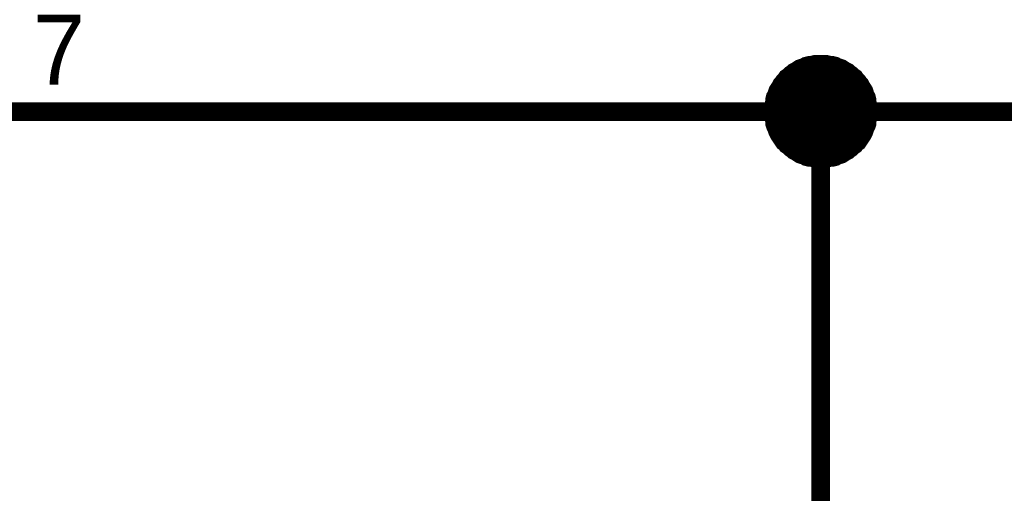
# Model space of a CAD drawing. Extents: x 0 to 17, y 0 to 11.
# Tile 39 of 49: x 6.492 to 7.117, y 8.758 to 9.058. Entities that reach past the tile are written whole.
import ezdxf

# ---------------------------------------------------------------- set-up
doc = ezdxf.new("R2010")
doc.units = 0
doc.layers.add('SHEET', color=255, linetype='CONTINUOUS')

msp = doc.modelspace()

# ---------------------------------------------------------------- linework, layer by layer
at = {"layer": 'SHEET'}
for points, const_width in [([(6.97021, 8.99968), (6.97021, 9.00126), (6.97021, 9.00284), (6.9706, 9.00443), (6.971, 9.00562), (6.971, 9.0072), (6.97139, 9.00878), (6.97219, 9.00997), (6.97258, 9.01156), (6.97298, 9.01274), (6.97377, 9.01393), (6.97456, 9.01512), (6.97535, 9.01671), (6.97615, 9.0175), (6.97694, 9.01869), (6.97813, 9.01987), (6.97892, 9.02106), (6.98011, 9.02185), (6.98129, 9.02304), (6.98248, 9.02383), (6.98327, 9.02463), (6.98486, 9.02542), (6.98605, 9.02621), (6.98723, 9.027), (6.98842, 9.0274), (6.99001, 9.02779), (6.99119, 9.02859), (6.99278, 9.02898), (6.99436, 9.02898), (6.99555, 9.02938), (6.99713, 9.02977), (6.99872, 9.02977), (7.0003, 9.02977)], 0.0118), ([(6.97021, 8.99968), (6.97021, 9.00126), (6.97021, 9.00284), (6.9706, 9.00443), (6.971, 9.00562), (6.971, 9.0072), (6.97139, 9.00878), (6.97219, 9.00997), (6.97258, 9.01156), (6.97298, 9.01274), (6.97377, 9.01393), (6.97456, 9.01512), (6.97535, 9.01671), (6.97615, 9.0175), (6.97694, 9.01869), (6.97813, 9.01987), (6.97892, 9.02106), (6.98011, 9.02185), (6.98129, 9.02304), (6.98248, 9.02383), (6.98327, 9.02463), (6.98486, 9.02542), (6.98605, 9.02621), (6.98723, 9.027), (6.98842, 9.0274), (6.99001, 9.02779), (6.99119, 9.02859), (6.99278, 9.02898), (6.99436, 9.02898), (6.99555, 9.02938), (6.99713, 9.02977), (6.99872, 9.02977), (7.0003, 9.02977)], 0.0118), ([(6.97021, 8.99968), (6.97021, 9.00126), (6.97021, 9.00284), (6.9706, 9.00443), (6.971, 9.00562), (6.971, 9.0072), (6.97139, 9.00878), (6.97219, 9.00997), (6.97258, 9.01156), (6.97298, 9.01274), (6.97377, 9.01393), (6.97456, 9.01512), (6.97535, 9.01671), (6.97615, 9.0175), (6.97694, 9.01869), (6.97813, 9.01987), (6.97892, 9.02106), (6.98011, 9.02185), (6.98129, 9.02304), (6.98248, 9.02383), (6.98327, 9.02463), (6.98486, 9.02542), (6.98605, 9.02621), (6.98723, 9.027), (6.98842, 9.0274), (6.99001, 9.02779), (6.99119, 9.02859), (6.99278, 9.02898), (6.99436, 9.02898), (6.99555, 9.02938), (6.99713, 9.02977), (6.99872, 9.02977), (7.0003, 9.02977)], 0.0118), ([(6.97021, 8.99968), (6.97021, 9.00126), (6.97021, 9.00284), (6.9706, 9.00443), (6.971, 9.00562), (6.971, 9.0072), (6.97139, 9.00878), (6.97219, 9.00997), (6.97258, 9.01156), (6.97298, 9.01274), (6.97377, 9.01393), (6.97456, 9.01512), (6.97535, 9.01671), (6.97615, 9.0175), (6.97694, 9.01869), (6.97813, 9.01987), (6.97892, 9.02106), (6.98011, 9.02185), (6.98129, 9.02304), (6.98248, 9.02383), (6.98327, 9.02463), (6.98486, 9.02542), (6.98605, 9.02621), (6.98723, 9.027), (6.98842, 9.0274), (6.99001, 9.02779), (6.99119, 9.02859), (6.99278, 9.02898), (6.99436, 9.02898), (6.99555, 9.02938), (6.99713, 9.02977), (6.99872, 9.02977), (7.0003, 9.02977)], 0.0118), ([(6.97021, 8.99968), (6.97021, 9.00126), (6.97021, 9.00284), (6.9706, 9.00443), (6.971, 9.00562), (6.971, 9.0072), (6.97139, 9.00878), (6.97219, 9.00997), (6.97258, 9.01156), (6.97298, 9.01274), (6.97377, 9.01393), (6.97456, 9.01512), (6.97535, 9.01671), (6.97615, 9.0175), (6.97694, 9.01869), (6.97813, 9.01987), (6.97892, 9.02106), (6.98011, 9.02185), (6.98129, 9.02304), (6.98248, 9.02383), (6.98327, 9.02463), (6.98486, 9.02542), (6.98605, 9.02621), (6.98723, 9.027), (6.98842, 9.0274), (6.99001, 9.02779), (6.99119, 9.02859), (6.99278, 9.02898), (6.99436, 9.02898), (6.99555, 9.02938), (6.99713, 9.02977), (6.99872, 9.02977), (7.0003, 9.02977)], 0.0039), ([(6.97021, 8.99968), (6.97021, 9.00126), (6.97021, 9.00284), (6.9706, 9.00443), (6.971, 9.00562), (6.971, 9.0072), (6.97139, 9.00878), (6.97219, 9.00997), (6.97258, 9.01156), (6.97298, 9.01274), (6.97377, 9.01393), (6.97456, 9.01512), (6.97535, 9.01671), (6.97615, 9.0175), (6.97694, 9.01869), (6.97813, 9.01987), (6.97892, 9.02106), (6.98011, 9.02185), (6.98129, 9.02304), (6.98248, 9.02383), (6.98327, 9.02463), (6.98486, 9.02542), (6.98605, 9.02621), (6.98723, 9.027), (6.98842, 9.0274), (6.99001, 9.02779), (6.99119, 9.02859), (6.99278, 9.02898), (6.99436, 9.02898), (6.99555, 9.02938), (6.99713, 9.02977), (6.99872, 9.02977), (7.0003, 9.02977)], 0.0039), ([(6.97021, 8.99968), (6.97021, 9.00126), (6.97021, 9.00284), (6.9706, 9.00443), (6.971, 9.00562), (6.971, 9.0072), (6.97139, 9.00878), (6.97219, 9.00997), (6.97258, 9.01156), (6.97298, 9.01274), (6.97377, 9.01393), (6.97456, 9.01512), (6.97535, 9.01671), (6.97615, 9.0175), (6.97694, 9.01869), (6.97813, 9.01987), (6.97892, 9.02106), (6.98011, 9.02185), (6.98129, 9.02304), (6.98248, 9.02383), (6.98327, 9.02463), (6.98486, 9.02542), (6.98605, 9.02621), (6.98723, 9.027), (6.98842, 9.0274), (6.99001, 9.02779), (6.99119, 9.02859), (6.99278, 9.02898), (6.99436, 9.02898), (6.99555, 9.02938), (6.99713, 9.02977), (6.99872, 9.02977), (7.0003, 9.02977)], 0.0039), ([(6.97021, 8.99968), (6.97021, 9.00126), (6.97021, 9.00284), (6.9706, 9.00443), (6.971, 9.00562), (6.971, 9.0072), (6.97139, 9.00878), (6.97219, 9.00997), (6.97258, 9.01156), (6.97298, 9.01274), (6.97377, 9.01393), (6.97456, 9.01512), (6.97535, 9.01671), (6.97615, 9.0175), (6.97694, 9.01869), (6.97813, 9.01987), (6.97892, 9.02106), (6.98011, 9.02185), (6.98129, 9.02304), (6.98248, 9.02383), (6.98327, 9.02463), (6.98486, 9.02542), (6.98605, 9.02621), (6.98723, 9.027), (6.98842, 9.0274), (6.99001, 9.02779), (6.99119, 9.02859), (6.99278, 9.02898), (6.99436, 9.02898), (6.99555, 9.02938), (6.99713, 9.02977), (6.99872, 9.02977), (7.0003, 9.02977)], 0.0039), ([(7.0003, 9.02977), (7.0003, 9.02977)], 0.0118), ([(7.0003, 9.02977), (7.00189, 9.02977), (7.00347, 9.02977), (7.00505, 9.02938), (7.00624, 9.02898), (7.00783, 9.02898), (7.00941, 9.02859), (7.0106, 9.02779), (7.01218, 9.0274), (7.01337, 9.027), (7.01456, 9.02621), (7.01575, 9.02542), (7.01733, 9.02463), (7.01812, 9.02383), (7.01931, 9.02304), (7.0205, 9.02185), (7.02169, 9.02106), (7.02248, 9.01987), (7.02367, 9.01869), (7.02446, 9.0175), (7.02525, 9.01671), (7.02604, 9.01512), (7.02684, 9.01393), (7.02763, 9.01274), (7.02802, 9.01156), (7.02842, 9.00997), (7.02921, 9.00878), (7.02961, 9.0072), (7.02961, 9.00562), (7.03, 9.00443), (7.0304, 9.00284), (7.0304, 9.00126), (7.0304, 8.99968)], 0.0118), ([(7.0003, 9.02977), (7.0003, 9.02977)], 0.0118), ([(7.0003, 9.02977), (7.00189, 9.02977), (7.00347, 9.02977), (7.00505, 9.02938), (7.00624, 9.02898), (7.00783, 9.02898), (7.00941, 9.02859), (7.0106, 9.02779), (7.01218, 9.0274), (7.01337, 9.027), (7.01456, 9.02621), (7.01575, 9.02542), (7.01733, 9.02463), (7.01812, 9.02383), (7.01931, 9.02304), (7.0205, 9.02185), (7.02169, 9.02106), (7.02248, 9.01987), (7.02367, 9.01869), (7.02446, 9.0175), (7.02525, 9.01671), (7.02604, 9.01512), (7.02684, 9.01393), (7.02763, 9.01274), (7.02802, 9.01156), (7.02842, 9.00997), (7.02921, 9.00878), (7.02961, 9.0072), (7.02961, 9.00562), (7.03, 9.00443), (7.0304, 9.00284), (7.0304, 9.00126), (7.0304, 8.99968)], 0.0118), ([(7.0003, 9.02977), (7.0003, 9.02977)], 0.0118), ([(7.0003, 9.02977), (7.00189, 9.02977), (7.00347, 9.02977), (7.00505, 9.02938), (7.00624, 9.02898), (7.00783, 9.02898), (7.00941, 9.02859), (7.0106, 9.02779), (7.01218, 9.0274), (7.01337, 9.027), (7.01456, 9.02621), (7.01575, 9.02542), (7.01733, 9.02463), (7.01812, 9.02383), (7.01931, 9.02304), (7.0205, 9.02185), (7.02169, 9.02106), (7.02248, 9.01987), (7.02367, 9.01869), (7.02446, 9.0175), (7.02525, 9.01671), (7.02604, 9.01512), (7.02684, 9.01393), (7.02763, 9.01274), (7.02802, 9.01156), (7.02842, 9.00997), (7.02921, 9.00878), (7.02961, 9.0072), (7.02961, 9.00562), (7.03, 9.00443), (7.0304, 9.00284), (7.0304, 9.00126), (7.0304, 8.99968)], 0.0118), ([(7.0003, 9.02977), (7.0003, 9.02977)], 0.0118), ([(7.0003, 9.02977), (7.00189, 9.02977), (7.00347, 9.02977), (7.00505, 9.02938), (7.00624, 9.02898), (7.00783, 9.02898), (7.00941, 9.02859), (7.0106, 9.02779), (7.01218, 9.0274), (7.01337, 9.027), (7.01456, 9.02621), (7.01575, 9.02542), (7.01733, 9.02463), (7.01812, 9.02383), (7.01931, 9.02304), (7.0205, 9.02185), (7.02169, 9.02106), (7.02248, 9.01987), (7.02367, 9.01869), (7.02446, 9.0175), (7.02525, 9.01671), (7.02604, 9.01512), (7.02684, 9.01393), (7.02763, 9.01274), (7.02802, 9.01156), (7.02842, 9.00997), (7.02921, 9.00878), (7.02961, 9.0072), (7.02961, 9.00562), (7.03, 9.00443), (7.0304, 9.00284), (7.0304, 9.00126), (7.0304, 8.99968)], 0.0118), ([(7.0003, 9.02977), (7.0003, 9.02977)], 0.0039), ([(7.0003, 9.02977), (7.00189, 9.02977), (7.00347, 9.02977), (7.00505, 9.02938), (7.00624, 9.02898), (7.00783, 9.02898), (7.00941, 9.02859), (7.0106, 9.02779), (7.01218, 9.0274), (7.01337, 9.027), (7.01456, 9.02621), (7.01575, 9.02542), (7.01733, 9.02463), (7.01812, 9.02383), (7.01931, 9.02304), (7.0205, 9.02185), (7.02169, 9.02106), (7.02248, 9.01987), (7.02367, 9.01869), (7.02446, 9.0175), (7.02525, 9.01671), (7.02604, 9.01512), (7.02684, 9.01393), (7.02763, 9.01274), (7.02802, 9.01156), (7.02842, 9.00997), (7.02921, 9.00878), (7.02961, 9.0072), (7.02961, 9.00562), (7.03, 9.00443), (7.0304, 9.00284), (7.0304, 9.00126), (7.0304, 8.99968)], 0.0039), ([(7.0003, 9.02977), (7.0003, 9.02977)], 0.0039), ([(7.0003, 9.02977), (7.00189, 9.02977), (7.00347, 9.02977), (7.00505, 9.02938), (7.00624, 9.02898), (7.00783, 9.02898), (7.00941, 9.02859), (7.0106, 9.02779), (7.01218, 9.0274), (7.01337, 9.027), (7.01456, 9.02621), (7.01575, 9.02542), (7.01733, 9.02463), (7.01812, 9.02383), (7.01931, 9.02304), (7.0205, 9.02185), (7.02169, 9.02106), (7.02248, 9.01987), (7.02367, 9.01869), (7.02446, 9.0175), (7.02525, 9.01671), (7.02604, 9.01512), (7.02684, 9.01393), (7.02763, 9.01274), (7.02802, 9.01156), (7.02842, 9.00997), (7.02921, 9.00878), (7.02961, 9.0072), (7.02961, 9.00562), (7.03, 9.00443), (7.0304, 9.00284), (7.0304, 9.00126), (7.0304, 8.99968)], 0.0039), ([(7.0003, 9.02977), (7.0003, 9.02977)], 0.0039), ([(7.0003, 9.02977), (7.00189, 9.02977), (7.00347, 9.02977), (7.00505, 9.02938), (7.00624, 9.02898), (7.00783, 9.02898), (7.00941, 9.02859), (7.0106, 9.02779), (7.01218, 9.0274), (7.01337, 9.027), (7.01456, 9.02621), (7.01575, 9.02542), (7.01733, 9.02463), (7.01812, 9.02383), (7.01931, 9.02304), (7.0205, 9.02185), (7.02169, 9.02106), (7.02248, 9.01987), (7.02367, 9.01869), (7.02446, 9.0175), (7.02525, 9.01671), (7.02604, 9.01512), (7.02684, 9.01393), (7.02763, 9.01274), (7.02802, 9.01156), (7.02842, 9.00997), (7.02921, 9.00878), (7.02961, 9.0072), (7.02961, 9.00562), (7.03, 9.00443), (7.0304, 9.00284), (7.0304, 9.00126), (7.0304, 8.99968)], 0.0039), ([(7.0003, 9.02977), (7.0003, 9.02977)], 0.0039), ([(7.0003, 9.02977), (7.00189, 9.02977), (7.00347, 9.02977), (7.00505, 9.02938), (7.00624, 9.02898), (7.00783, 9.02898), (7.00941, 9.02859), (7.0106, 9.02779), (7.01218, 9.0274), (7.01337, 9.027), (7.01456, 9.02621), (7.01575, 9.02542), (7.01733, 9.02463), (7.01812, 9.02383), (7.01931, 9.02304), (7.0205, 9.02185), (7.02169, 9.02106), (7.02248, 9.01987), (7.02367, 9.01869), (7.02446, 9.0175), (7.02525, 9.01671), (7.02604, 9.01512), (7.02684, 9.01393), (7.02763, 9.01274), (7.02802, 9.01156), (7.02842, 9.00997), (7.02921, 9.00878), (7.02961, 9.0072), (7.02961, 9.00562), (7.03, 9.00443), (7.0304, 9.00284), (7.0304, 9.00126), (7.0304, 8.99968)], 0.0039), ([(6.40034, 8.99968), (6.60033, 8.99968)], 0.0118), ([(6.60033, 8.99968), (7.0003, 8.99968), (7.80025, 8.99968), (7.80025, 8.79968), (8.30001, 8.79968)], 0.0118), ([(7.0003, 8.96997), (6.99872, 8.96997), (6.99713, 8.96997), (6.99555, 8.97037), (6.99436, 8.97077), (6.99278, 8.97077), (6.99119, 8.97116), (6.99001, 8.97195), (6.98842, 8.97235), (6.98723, 8.97275), (6.98605, 8.97354), (6.98486, 8.97433), (6.98327, 8.97512), (6.98248, 8.97591), (6.98129, 8.97671), (6.98011, 8.97789), (6.97892, 8.97869), (6.97813, 8.97987), (6.97694, 8.98067), (6.97615, 8.98185), (6.97535, 8.98304), (6.97456, 8.98423), (6.97377, 8.98542), (6.97298, 8.987), (6.97258, 8.98819), (6.97219, 8.98938), (6.97139, 8.99096), (6.971, 8.99215), (6.971, 8.99374), (6.9706, 8.99532), (6.97021, 8.99651), (6.97021, 8.99809), (6.97021, 8.99968)], 0.0118), ([(6.97021, 8.99968), (6.97021, 8.99968)], 0.0118), ([(7.0003, 8.96997), (6.99872, 8.96997), (6.99713, 8.96997), (6.99555, 8.97037), (6.99436, 8.97077), (6.99278, 8.97077), (6.99119, 8.97116), (6.99001, 8.97195), (6.98842, 8.97235), (6.98723, 8.97275), (6.98605, 8.97354), (6.98486, 8.97433), (6.98327, 8.97512), (6.98248, 8.97591), (6.98129, 8.97671), (6.98011, 8.97789), (6.97892, 8.97869), (6.97813, 8.97987), (6.97694, 8.98067), (6.97615, 8.98185), (6.97535, 8.98304), (6.97456, 8.98423), (6.97377, 8.98542), (6.97298, 8.987), (6.97258, 8.98819), (6.97219, 8.98938), (6.97139, 8.99096), (6.971, 8.99215), (6.971, 8.99374), (6.9706, 8.99532), (6.97021, 8.99651), (6.97021, 8.99809), (6.97021, 8.99968)], 0.0118), ([(6.97021, 8.99968), (6.97021, 8.99968)], 0.0118), ([(7.0003, 8.96997), (6.99872, 8.96997), (6.99713, 8.96997), (6.99555, 8.97037), (6.99436, 8.97077), (6.99278, 8.97077), (6.99119, 8.97116), (6.99001, 8.97195), (6.98842, 8.97235), (6.98723, 8.97275), (6.98605, 8.97354), (6.98486, 8.97433), (6.98327, 8.97512), (6.98248, 8.97591), (6.98129, 8.97671), (6.98011, 8.97789), (6.97892, 8.97869), (6.97813, 8.97987), (6.97694, 8.98067), (6.97615, 8.98185), (6.97535, 8.98304), (6.97456, 8.98423), (6.97377, 8.98542), (6.97298, 8.987), (6.97258, 8.98819), (6.97219, 8.98938), (6.97139, 8.99096), (6.971, 8.99215), (6.971, 8.99374), (6.9706, 8.99532), (6.97021, 8.99651), (6.97021, 8.99809), (6.97021, 8.99968)], 0.0118), ([(6.97021, 8.99968), (6.97021, 8.99968)], 0.0118), ([(7.0003, 8.96997), (6.99872, 8.96997), (6.99713, 8.96997), (6.99555, 8.97037), (6.99436, 8.97077), (6.99278, 8.97077), (6.99119, 8.97116), (6.99001, 8.97195), (6.98842, 8.97235), (6.98723, 8.97275), (6.98605, 8.97354), (6.98486, 8.97433), (6.98327, 8.97512), (6.98248, 8.97591), (6.98129, 8.97671), (6.98011, 8.97789), (6.97892, 8.97869), (6.97813, 8.97987), (6.97694, 8.98067), (6.97615, 8.98185), (6.97535, 8.98304), (6.97456, 8.98423), (6.97377, 8.98542), (6.97298, 8.987), (6.97258, 8.98819), (6.97219, 8.98938), (6.97139, 8.99096), (6.971, 8.99215), (6.971, 8.99374), (6.9706, 8.99532), (6.97021, 8.99651), (6.97021, 8.99809), (6.97021, 8.99968)], 0.0118), ([(6.97021, 8.99968), (6.97021, 8.99968)], 0.0118), ([(7.0003, 8.96997), (6.99872, 8.96997), (6.99713, 8.96997), (6.99555, 8.97037), (6.99436, 8.97077), (6.99278, 8.97077), (6.99119, 8.97116), (6.99001, 8.97195), (6.98842, 8.97235), (6.98723, 8.97275), (6.98605, 8.97354), (6.98486, 8.97433), (6.98327, 8.97512), (6.98248, 8.97591), (6.98129, 8.97671), (6.98011, 8.97789), (6.97892, 8.97869), (6.97813, 8.97987), (6.97694, 8.98067), (6.97615, 8.98185), (6.97535, 8.98304), (6.97456, 8.98423), (6.97377, 8.98542), (6.97298, 8.987), (6.97258, 8.98819), (6.97219, 8.98938), (6.97139, 8.99096), (6.971, 8.99215), (6.971, 8.99374), (6.9706, 8.99532), (6.97021, 8.99651), (6.97021, 8.99809), (6.97021, 8.99968)], 0.0039), ([(6.97021, 8.99968), (6.97021, 8.99968)], 0.0039), ([(7.0003, 8.96997), (6.99872, 8.96997), (6.99713, 8.96997), (6.99555, 8.97037), (6.99436, 8.97077), (6.99278, 8.97077), (6.99119, 8.97116), (6.99001, 8.97195), (6.98842, 8.97235), (6.98723, 8.97275), (6.98605, 8.97354), (6.98486, 8.97433), (6.98327, 8.97512), (6.98248, 8.97591), (6.98129, 8.97671), (6.98011, 8.97789), (6.97892, 8.97869), (6.97813, 8.97987), (6.97694, 8.98067), (6.97615, 8.98185), (6.97535, 8.98304), (6.97456, 8.98423), (6.97377, 8.98542), (6.97298, 8.987), (6.97258, 8.98819), (6.97219, 8.98938), (6.97139, 8.99096), (6.971, 8.99215), (6.971, 8.99374), (6.9706, 8.99532), (6.97021, 8.99651), (6.97021, 8.99809), (6.97021, 8.99968)], 0.0039), ([(6.97021, 8.99968), (6.97021, 8.99968)], 0.0039), ([(7.0003, 8.96997), (6.99872, 8.96997), (6.99713, 8.96997), (6.99555, 8.97037), (6.99436, 8.97077), (6.99278, 8.97077), (6.99119, 8.97116), (6.99001, 8.97195), (6.98842, 8.97235), (6.98723, 8.97275), (6.98605, 8.97354), (6.98486, 8.97433), (6.98327, 8.97512), (6.98248, 8.97591), (6.98129, 8.97671), (6.98011, 8.97789), (6.97892, 8.97869), (6.97813, 8.97987), (6.97694, 8.98067), (6.97615, 8.98185), (6.97535, 8.98304), (6.97456, 8.98423), (6.97377, 8.98542), (6.97298, 8.987), (6.97258, 8.98819), (6.97219, 8.98938), (6.97139, 8.99096), (6.971, 8.99215), (6.971, 8.99374), (6.9706, 8.99532), (6.97021, 8.99651), (6.97021, 8.99809), (6.97021, 8.99968)], 0.0039), ([(6.97021, 8.99968), (6.97021, 8.99968)], 0.0039), ([(7.0003, 8.96997), (6.99872, 8.96997), (6.99713, 8.96997), (6.99555, 8.97037), (6.99436, 8.97077), (6.99278, 8.97077), (6.99119, 8.97116), (6.99001, 8.97195), (6.98842, 8.97235), (6.98723, 8.97275), (6.98605, 8.97354), (6.98486, 8.97433), (6.98327, 8.97512), (6.98248, 8.97591), (6.98129, 8.97671), (6.98011, 8.97789), (6.97892, 8.97869), (6.97813, 8.97987), (6.97694, 8.98067), (6.97615, 8.98185), (6.97535, 8.98304), (6.97456, 8.98423), (6.97377, 8.98542), (6.97298, 8.987), (6.97258, 8.98819), (6.97219, 8.98938), (6.97139, 8.99096), (6.971, 8.99215), (6.971, 8.99374), (6.9706, 8.99532), (6.97021, 8.99651), (6.97021, 8.99809), (6.97021, 8.99968)], 0.0039), ([(6.97021, 8.99968), (6.97021, 8.99968)], 0.0039), ([(7.0304, 8.99968), (7.0304, 8.99809), (7.0304, 8.99651), (7.03, 8.99532), (7.02961, 8.99374), (7.02961, 8.99215), (7.02921, 8.99096), (7.02842, 8.98938), (7.02802, 8.98819), (7.02763, 8.987), (7.02684, 8.98542), (7.02604, 8.98423), (7.02525, 8.98304), (7.02446, 8.98185), (7.02367, 8.98067), (7.02248, 8.97987), (7.02169, 8.97869), (7.0205, 8.97789), (7.01931, 8.97671), (7.01812, 8.97591), (7.01733, 8.97512), (7.01575, 8.97433), (7.01456, 8.97354), (7.01337, 8.97275), (7.01218, 8.97235), (7.0106, 8.97195), (7.00941, 8.97116), (7.00783, 8.97077), (7.00624, 8.97077), (7.00505, 8.97037), (7.00347, 8.96997), (7.00189, 8.96997), (7.0003, 8.96997)], 0.0118), ([(7.0003, 8.99968), (7.0003, 8.89988)], 0.0118), ([(7.0304, 8.99968), (7.0304, 8.99809), (7.0304, 8.99651), (7.03, 8.99532), (7.02961, 8.99374), (7.02961, 8.99215), (7.02921, 8.99096), (7.02842, 8.98938), (7.02802, 8.98819), (7.02763, 8.987), (7.02684, 8.98542), (7.02604, 8.98423), (7.02525, 8.98304), (7.02446, 8.98185), (7.02367, 8.98067), (7.02248, 8.97987), (7.02169, 8.97869), (7.0205, 8.97789), (7.01931, 8.97671), (7.01812, 8.97591), (7.01733, 8.97512), (7.01575, 8.97433), (7.01456, 8.97354), (7.01337, 8.97275), (7.01218, 8.97235), (7.0106, 8.97195), (7.00941, 8.97116), (7.00783, 8.97077), (7.00624, 8.97077), (7.00505, 8.97037), (7.00347, 8.96997), (7.00189, 8.96997), (7.0003, 8.96997)], 0.0118), ([(7.0304, 8.99968), (7.0304, 8.99809), (7.0304, 8.99651), (7.03, 8.99532), (7.02961, 8.99374), (7.02961, 8.99215), (7.02921, 8.99096), (7.02842, 8.98938), (7.02802, 8.98819), (7.02763, 8.987), (7.02684, 8.98542), (7.02604, 8.98423), (7.02525, 8.98304), (7.02446, 8.98185), (7.02367, 8.98067), (7.02248, 8.97987), (7.02169, 8.97869), (7.0205, 8.97789), (7.01931, 8.97671), (7.01812, 8.97591), (7.01733, 8.97512), (7.01575, 8.97433), (7.01456, 8.97354), (7.01337, 8.97275), (7.01218, 8.97235), (7.0106, 8.97195), (7.00941, 8.97116), (7.00783, 8.97077), (7.00624, 8.97077), (7.00505, 8.97037), (7.00347, 8.96997), (7.00189, 8.96997), (7.0003, 8.96997)], 0.0118), ([(7.0304, 8.99968), (7.0304, 8.99809), (7.0304, 8.99651), (7.03, 8.99532), (7.02961, 8.99374), (7.02961, 8.99215), (7.02921, 8.99096), (7.02842, 8.98938), (7.02802, 8.98819), (7.02763, 8.987), (7.02684, 8.98542), (7.02604, 8.98423), (7.02525, 8.98304), (7.02446, 8.98185), (7.02367, 8.98067), (7.02248, 8.97987), (7.02169, 8.97869), (7.0205, 8.97789), (7.01931, 8.97671), (7.01812, 8.97591), (7.01733, 8.97512), (7.01575, 8.97433), (7.01456, 8.97354), (7.01337, 8.97275), (7.01218, 8.97235), (7.0106, 8.97195), (7.00941, 8.97116), (7.00783, 8.97077), (7.00624, 8.97077), (7.00505, 8.97037), (7.00347, 8.96997), (7.00189, 8.96997), (7.0003, 8.96997)], 0.0118), ([(7.0304, 8.99968), (7.0304, 8.99809), (7.0304, 8.99651), (7.03, 8.99532), (7.02961, 8.99374), (7.02961, 8.99215), (7.02921, 8.99096), (7.02842, 8.98938), (7.02802, 8.98819), (7.02763, 8.987), (7.02684, 8.98542), (7.02604, 8.98423), (7.02525, 8.98304), (7.02446, 8.98185), (7.02367, 8.98067), (7.02248, 8.97987), (7.02169, 8.97869), (7.0205, 8.97789), (7.01931, 8.97671), (7.01812, 8.97591), (7.01733, 8.97512), (7.01575, 8.97433), (7.01456, 8.97354), (7.01337, 8.97275), (7.01218, 8.97235), (7.0106, 8.97195), (7.00941, 8.97116), (7.00783, 8.97077), (7.00624, 8.97077), (7.00505, 8.97037), (7.00347, 8.96997), (7.00189, 8.96997), (7.0003, 8.96997)], 0.0039), ([(7.0304, 8.99968), (7.0304, 8.99809), (7.0304, 8.99651), (7.03, 8.99532), (7.02961, 8.99374), (7.02961, 8.99215), (7.02921, 8.99096), (7.02842, 8.98938), (7.02802, 8.98819), (7.02763, 8.987), (7.02684, 8.98542), (7.02604, 8.98423), (7.02525, 8.98304), (7.02446, 8.98185), (7.02367, 8.98067), (7.02248, 8.97987), (7.02169, 8.97869), (7.0205, 8.97789), (7.01931, 8.97671), (7.01812, 8.97591), (7.01733, 8.97512), (7.01575, 8.97433), (7.01456, 8.97354), (7.01337, 8.97275), (7.01218, 8.97235), (7.0106, 8.97195), (7.00941, 8.97116), (7.00783, 8.97077), (7.00624, 8.97077), (7.00505, 8.97037), (7.00347, 8.96997), (7.00189, 8.96997), (7.0003, 8.96997)], 0.0039), ([(7.0304, 8.99968), (7.0304, 8.99809), (7.0304, 8.99651), (7.03, 8.99532), (7.02961, 8.99374), (7.02961, 8.99215), (7.02921, 8.99096), (7.02842, 8.98938), (7.02802, 8.98819), (7.02763, 8.987), (7.02684, 8.98542), (7.02604, 8.98423), (7.02525, 8.98304), (7.02446, 8.98185), (7.02367, 8.98067), (7.02248, 8.97987), (7.02169, 8.97869), (7.0205, 8.97789), (7.01931, 8.97671), (7.01812, 8.97591), (7.01733, 8.97512), (7.01575, 8.97433), (7.01456, 8.97354), (7.01337, 8.97275), (7.01218, 8.97235), (7.0106, 8.97195), (7.00941, 8.97116), (7.00783, 8.97077), (7.00624, 8.97077), (7.00505, 8.97037), (7.00347, 8.96997), (7.00189, 8.96997), (7.0003, 8.96997)], 0.0039), ([(7.0304, 8.99968), (7.0304, 8.99809), (7.0304, 8.99651), (7.03, 8.99532), (7.02961, 8.99374), (7.02961, 8.99215), (7.02921, 8.99096), (7.02842, 8.98938), (7.02802, 8.98819), (7.02763, 8.987), (7.02684, 8.98542), (7.02604, 8.98423), (7.02525, 8.98304), (7.02446, 8.98185), (7.02367, 8.98067), (7.02248, 8.97987), (7.02169, 8.97869), (7.0205, 8.97789), (7.01931, 8.97671), (7.01812, 8.97591), (7.01733, 8.97512), (7.01575, 8.97433), (7.01456, 8.97354), (7.01337, 8.97275), (7.01218, 8.97235), (7.0106, 8.97195), (7.00941, 8.97116), (7.00783, 8.97077), (7.00624, 8.97077), (7.00505, 8.97037), (7.00347, 8.96997), (7.00189, 8.96997), (7.0003, 8.96997)], 0.0039), ([(7.0304, 8.99968), (7.0304, 8.99968), (7.0304, 8.99968), (7.0304, 8.99968), (7.0304, 8.99968), (7.0304, 8.99968), (7.0304, 8.99968), (7.0304, 8.99968), (7.0304, 8.99968), (7.0304, 8.99968), (7.0304, 8.99968), (7.0304, 8.99968), (7.0304, 8.99968), (7.0304, 8.99968), (7.0304, 8.99968), (7.0304, 8.99968), (7.0304, 8.99968), (7.0304, 8.99968), (7.0304, 8.99968), (7.0304, 8.99968), (7.0304, 8.99968), (7.0304, 8.99968), (7.0304, 8.99968), (7.0304, 8.99968), (7.0304, 8.99968), (7.0304, 8.99968), (7.0304, 8.99968), (7.0304, 8.99968), (7.0304, 8.99968), (7.0304, 8.99968), (7.0304, 8.99968), (7.0304, 8.99968), (7.0304, 8.99968)], 0.0118), ([(7.0304, 8.99968), (7.0304, 8.99968)], 0.0118), ([(7.0304, 8.99968), (7.0304, 8.99968), (7.0304, 8.99968), (7.0304, 8.99968), (7.0304, 8.99968), (7.0304, 8.99968), (7.0304, 8.99968), (7.0304, 8.99968), (7.0304, 8.99968), (7.0304, 8.99968), (7.0304, 8.99968), (7.0304, 8.99968), (7.0304, 8.99968), (7.0304, 8.99968), (7.0304, 8.99968), (7.0304, 8.99968), (7.0304, 8.99968), (7.0304, 8.99968), (7.0304, 8.99968), (7.0304, 8.99968), (7.0304, 8.99968), (7.0304, 8.99968), (7.0304, 8.99968), (7.0304, 8.99968), (7.0304, 8.99968), (7.0304, 8.99968), (7.0304, 8.99968), (7.0304, 8.99968), (7.0304, 8.99968), (7.0304, 8.99968), (7.0304, 8.99968), (7.0304, 8.99968), (7.0304, 8.99968)], 0.0118), ([(7.0304, 8.99968), (7.0304, 8.99968)], 0.0118), ([(7.0304, 8.99968), (7.0304, 8.99968), (7.0304, 8.99968), (7.0304, 8.99968), (7.0304, 8.99968), (7.0304, 8.99968), (7.0304, 8.99968), (7.0304, 8.99968), (7.0304, 8.99968), (7.0304, 8.99968), (7.0304, 8.99968), (7.0304, 8.99968), (7.0304, 8.99968), (7.0304, 8.99968), (7.0304, 8.99968), (7.0304, 8.99968), (7.0304, 8.99968), (7.0304, 8.99968), (7.0304, 8.99968), (7.0304, 8.99968), (7.0304, 8.99968), (7.0304, 8.99968), (7.0304, 8.99968), (7.0304, 8.99968), (7.0304, 8.99968), (7.0304, 8.99968), (7.0304, 8.99968), (7.0304, 8.99968), (7.0304, 8.99968), (7.0304, 8.99968), (7.0304, 8.99968), (7.0304, 8.99968), (7.0304, 8.99968)], 0.0118), ([(7.0304, 8.99968), (7.0304, 8.99968)], 0.0118), ([(7.0304, 8.99968), (7.0304, 8.99968), (7.0304, 8.99968), (7.0304, 8.99968), (7.0304, 8.99968), (7.0304, 8.99968), (7.0304, 8.99968), (7.0304, 8.99968), (7.0304, 8.99968), (7.0304, 8.99968), (7.0304, 8.99968), (7.0304, 8.99968), (7.0304, 8.99968), (7.0304, 8.99968), (7.0304, 8.99968), (7.0304, 8.99968), (7.0304, 8.99968), (7.0304, 8.99968), (7.0304, 8.99968), (7.0304, 8.99968), (7.0304, 8.99968), (7.0304, 8.99968), (7.0304, 8.99968), (7.0304, 8.99968), (7.0304, 8.99968), (7.0304, 8.99968), (7.0304, 8.99968), (7.0304, 8.99968), (7.0304, 8.99968), (7.0304, 8.99968), (7.0304, 8.99968), (7.0304, 8.99968), (7.0304, 8.99968)], 0.0118), ([(7.0304, 8.99968), (7.0304, 8.99968)], 0.0118), ([(7.0304, 8.99968), (7.0304, 8.99968), (7.0304, 8.99968), (7.0304, 8.99968), (7.0304, 8.99968), (7.0304, 8.99968), (7.0304, 8.99968), (7.0304, 8.99968), (7.0304, 8.99968), (7.0304, 8.99968), (7.0304, 8.99968), (7.0304, 8.99968), (7.0304, 8.99968), (7.0304, 8.99968), (7.0304, 8.99968), (7.0304, 8.99968), (7.0304, 8.99968), (7.0304, 8.99968), (7.0304, 8.99968), (7.0304, 8.99968), (7.0304, 8.99968), (7.0304, 8.99968), (7.0304, 8.99968), (7.0304, 8.99968), (7.0304, 8.99968), (7.0304, 8.99968), (7.0304, 8.99968), (7.0304, 8.99968), (7.0304, 8.99968), (7.0304, 8.99968), (7.0304, 8.99968), (7.0304, 8.99968), (7.0304, 8.99968)], 0.0039), ([(7.0304, 8.99968), (7.0304, 8.99968)], 0.0039), ([(7.0304, 8.99968), (7.0304, 8.99968), (7.0304, 8.99968), (7.0304, 8.99968), (7.0304, 8.99968), (7.0304, 8.99968), (7.0304, 8.99968), (7.0304, 8.99968), (7.0304, 8.99968), (7.0304, 8.99968), (7.0304, 8.99968), (7.0304, 8.99968), (7.0304, 8.99968), (7.0304, 8.99968), (7.0304, 8.99968), (7.0304, 8.99968), (7.0304, 8.99968), (7.0304, 8.99968), (7.0304, 8.99968), (7.0304, 8.99968), (7.0304, 8.99968), (7.0304, 8.99968), (7.0304, 8.99968), (7.0304, 8.99968), (7.0304, 8.99968), (7.0304, 8.99968), (7.0304, 8.99968), (7.0304, 8.99968), (7.0304, 8.99968), (7.0304, 8.99968), (7.0304, 8.99968), (7.0304, 8.99968), (7.0304, 8.99968)], 0.0039), ([(7.0304, 8.99968), (7.0304, 8.99968)], 0.0039), ([(7.0304, 8.99968), (7.0304, 8.99968), (7.0304, 8.99968), (7.0304, 8.99968), (7.0304, 8.99968), (7.0304, 8.99968), (7.0304, 8.99968), (7.0304, 8.99968), (7.0304, 8.99968), (7.0304, 8.99968), (7.0304, 8.99968), (7.0304, 8.99968), (7.0304, 8.99968), (7.0304, 8.99968), (7.0304, 8.99968), (7.0304, 8.99968), (7.0304, 8.99968), (7.0304, 8.99968), (7.0304, 8.99968), (7.0304, 8.99968), (7.0304, 8.99968), (7.0304, 8.99968), (7.0304, 8.99968), (7.0304, 8.99968), (7.0304, 8.99968), (7.0304, 8.99968), (7.0304, 8.99968), (7.0304, 8.99968), (7.0304, 8.99968), (7.0304, 8.99968), (7.0304, 8.99968), (7.0304, 8.99968), (7.0304, 8.99968)], 0.0039), ([(7.0304, 8.99968), (7.0304, 8.99968)], 0.0039), ([(7.0304, 8.99968), (7.0304, 8.99968), (7.0304, 8.99968), (7.0304, 8.99968), (7.0304, 8.99968), (7.0304, 8.99968), (7.0304, 8.99968), (7.0304, 8.99968), (7.0304, 8.99968), (7.0304, 8.99968), (7.0304, 8.99968), (7.0304, 8.99968), (7.0304, 8.99968), (7.0304, 8.99968), (7.0304, 8.99968), (7.0304, 8.99968), (7.0304, 8.99968), (7.0304, 8.99968), (7.0304, 8.99968), (7.0304, 8.99968), (7.0304, 8.99968), (7.0304, 8.99968), (7.0304, 8.99968), (7.0304, 8.99968), (7.0304, 8.99968), (7.0304, 8.99968), (7.0304, 8.99968), (7.0304, 8.99968), (7.0304, 8.99968), (7.0304, 8.99968), (7.0304, 8.99968), (7.0304, 8.99968), (7.0304, 8.99968)], 0.0039), ([(7.0304, 8.99968), (7.0304, 8.99968)], 0.0039), ([(7.0003, 8.74978), (7.0003, 8.89988)], 0.0118)]:
    msp.add_lwpolyline(points, dxfattribs=dict(at, const_width=const_width))
at = {"layer": 'SHEET', "const_width": 0.03}
msp.add_lwpolyline([(6.985, 9, 1), (7.015, 9, 1)], format="xyb", close=True, dxfattribs=at)

# ---------------------------------------------------------------- texts
at = {"layer": 'SHEET'}
msp.add_text('7', height=0.04435, dxfattribs=at).set_placement((6.50093, 9.01671))

doc.saveas('drawing.dxf')
